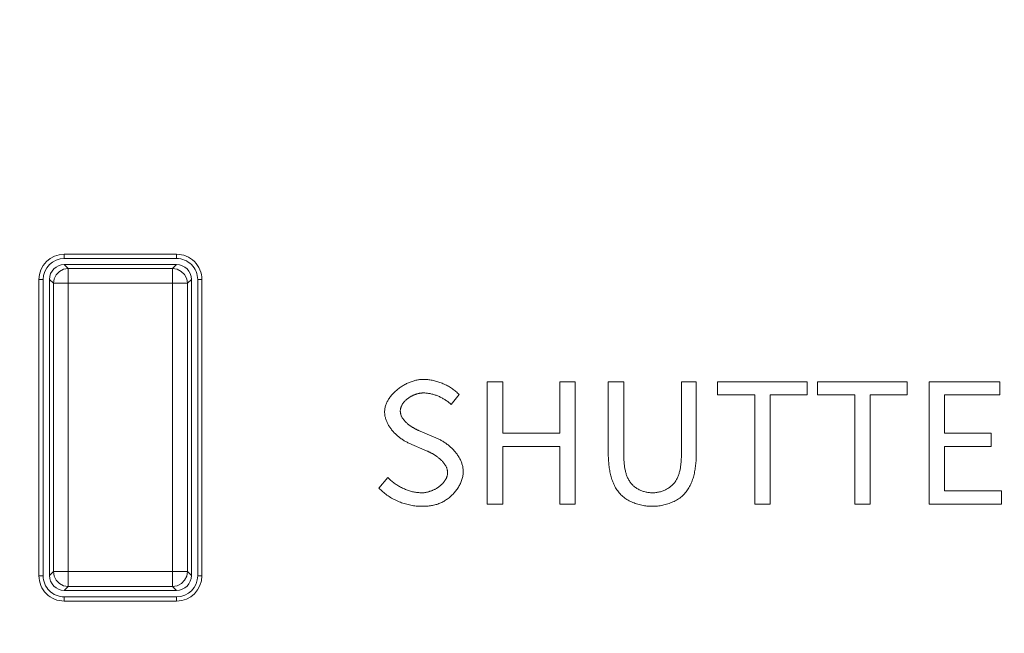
# Model space of a CAD drawing. Header units: millimetres. Extents: x 3925 to 5043, y -86 to 778.
# Tile 78 of 164: x 4424.13 to 4429.95, y 428.58 to 432.21. Entities that reach past the tile are written whole.
import ezdxf

# ---------------------------------------------------------------- set-up
doc = ezdxf.new("R2010")
doc.units = ezdxf.units.MM
doc.header["$LTSCALE"] = 46.255
doc.header["$PDMODE"] = 3
doc.header["$PDSIZE"] = 1
doc.layers.get('Defpoints').update_dxf_attribs({"linetype": 'CONTINUOUS'})
for name, color, linetype in [('140-154101-01_RIGGDXF_DIMENSION', 7, 'CONTINUOUS'), ('H30K-INDICATDXF_CONTINUOUS_LINE', 7, 'CONTINUOUS'), ('H30K-TOP-COVDXF_CONTINUOUS_LINE', 7, 'CONTINUOUS')]:
    doc.layers.add(name, color=color, linetype=linetype)
doc.styles.add('SLDTEXTSTYLE0', font='arialbd.ttf', dxfattribs={"height": 5.5})
doc.dimstyles.new('SLDDIMSTYLE2', dxfattribs={"dimtxt": 5.650301, "dimasz": 4.572, "dimexe": 0, "dimexo": 0.0625, "dimgap": 1.412575, "dimtad": 0, "dimtih": 1, "dimtoh": 1, "dimlfac": 3.5, "dimrnd": 1e-09, "dimzin": 4, "dimdsep": 46, "dimtxsty": 'SLDTEXTSTYLE0', "dimsah": 1, "dimcen": 0.09, "dimadec": 0, "dimazin": 1, "dimtol": 1, "dimtp": 0.5, "dimtm": 0.5, "dimtfac": 1, "dimtdec": 1, "dimtofl": 0, "dimtmove": 0, "dimatfit": 3, "dimfxl": 1, "dimfrac": 2, "dimtolj": 1, "dimarcsym": 0})

# ---------------------------------------------------------------- blocks, each defined once
blk = doc.blocks.new('*D62')
at = {"layer": '140-154101-01_RIGGDXF_DIMENSION', "color": 0, "linetype": 'Continuous', "lineweight": -2}
for p, q in [((4527.0123, 471.5311), (4527.0489, 357.6543)), ((4322.2206, 471.4654), (4322.2572, 357.5886)), ((4326.2572, 357.5899), (4523.0489, 357.653))]:
    blk.add_line(p, q, dxfattribs=at)
at = {"layer": '140-154101-01_RIGGDXF_DIMENSION', "color": 0, "linetype": 'Continuous'}
for points in [[(4523.0486, 358.3197), (4523.0491, 356.9864), (4527.0489, 357.6543)], [(4326.2569, 358.2566), (4326.2574, 356.9232), (4322.2572, 357.5886)]]:
    blk.add_solid(points, dxfattribs=at)
at = {"layer": 'Defpoints', "color": 0, "linetype": 'Continuous'}
for p in [(4527.0123, 471.5936), (4322.2206, 471.5279), (4527.0489, 357.6543)]:
    blk.add_point(p, dxfattribs=at)
at = {"layer": '140-154101-01_RIGGDXF_DIMENSION', "color": 0, "linetype": 'Continuous', "insert": (4424.6384, 362.57), "char_height": 5.5, "attachment_point": 5, "rotation": 0.01838, "style": 'SLDTEXTSTYLE0'}
blk.add_mtext('\\A1;819.17 [32.25]', dxfattribs=at)

msp = doc.modelspace()

# ---------------------------------------------------------------- linework, layer by layer
at = {"layer": 'H30K-INDICATDXF_CONTINUOUS_LINE', "color": 7, "linetype": 'Continuous', "lineweight": 0}
for p, q in [((4424.4131, 430.7346), (4424.3899, 430.7579)), ((4424.3899, 430.7579), (4425.0537, 430.7579)), ((4425.0537, 430.7579), (4425.0305, 430.7346)), ((4424.4131, 428.8561), (4424.4131, 430.7346)), ((4425.0305, 430.7346), (4424.4131, 430.7346)), ((4425.0305, 430.7346), (4425.0305, 428.8561)), ((4424.3024, 430.6704), (4424.3024, 428.9203)), ((4424.3257, 430.6472), (4424.3024, 430.6704)), ((4424.3257, 430.6472), (4424.3257, 428.9436)), ((4425.1179, 430.6472), (4424.3257, 430.6472)), ((4425.1411, 430.6704), (4425.1179, 430.6472)), ((4425.1179, 428.9436), (4425.1179, 430.6472)), ((4425.1411, 430.6704), (4425.1411, 428.9203)), ((4424.3024, 428.9203), (4424.3257, 428.9436)), ((4425.1179, 428.9436), (4424.3257, 428.9436)), ((4425.1411, 428.9203), (4425.1179, 428.9436)), ((4424.3899, 428.8329), (4424.4131, 428.8561)), ((4425.0537, 428.8329), (4424.3899, 428.8329)), ((4424.4131, 428.8561), (4425.0305, 428.8561)), ((4425.0537, 428.8329), (4425.0305, 428.8561))]:
    msp.add_line(p, q, dxfattribs=at)
for points in [[(4424.4131, 430.7346), (4424.386, 430.7303), (4424.3616, 430.7177), (4424.3421, 430.6982), (4424.3298, 430.6738), (4424.3257, 430.6472)], [(4425.1179, 430.6472), (4425.1136, 430.6742), (4425.1012, 430.6985), (4425.0818, 430.7179), (4425.0575, 430.7303), (4425.0305, 430.7346)], [(4424.3257, 428.9436), (4424.33, 428.9165), (4424.3424, 428.8922), (4424.3617, 428.8728), (4424.3861, 428.8604), (4424.4131, 428.8561)], [(4425.0305, 428.8561), (4425.0576, 428.8605), (4425.082, 428.873), (4425.1014, 428.8925), (4425.1137, 428.917), (4425.1179, 428.9436)]]:
    msp.add_lwpolyline(points, dxfattribs=at)
for centre, major_axis, start_param, end_param in [((4424.39, 430.6703), (0.0619, -0.0619), -3.926381, -2.356804), ((4425.0536, 430.6703), (-0.0619, -0.0619), 2.356803, 3.926382), ((4424.39, 428.9204), (-0.0619, -0.0619), -0.78479, 0.78479), ((4425.0536, 428.9204), (0.0619, -0.0619), -0.784789, 0.784789)]:
    msp.add_ellipse(centre, major_axis=major_axis, ratio=0.998783, start_param=start_param, end_param=end_param, dxfattribs=at)
at = {"layer": 'H30K-TOP-COVDXF_CONTINUOUS_LINE', "color": 7, "linetype": 'Continuous', "lineweight": 0}
for p, q in [((4424.3899, 430.8192), (4424.3899, 430.7942)), ((4424.3899, 430.8192), (4425.0536, 430.8192)), ((4425.0536, 430.8192), (4425.0536, 430.7942)), ((4424.3899, 430.7942), (4425.0536, 430.7942)), ((4424.2399, 428.9192), (4424.2399, 430.6692)), ((4424.2399, 430.6692), (4424.2649, 430.6692)), ((4424.2649, 428.9192), (4424.2649, 430.6692)), ((4425.1786, 430.6692), (4425.1786, 428.9192)), ((4425.2036, 430.6692), (4425.1786, 430.6692)), ((4425.2036, 430.6692), (4425.2036, 428.9192)), ((4426.8906, 430.0656), (4426.8906, 429.3423)), ((4426.9823, 430.0656), (4426.8906, 430.0656)), ((4426.9823, 429.7627), (4426.9823, 430.0656)), ((4427.3198, 430.0656), (4427.3198, 429.7627)), ((4427.4106, 430.0656), (4427.3198, 430.0656)), ((4427.4106, 429.3423), (4427.4106, 430.0656)), ((4427.606, 430.0656), (4427.606, 429.6413)), ((4427.6978, 430.0656), (4427.606, 430.0656)), ((4427.6978, 429.633), (4427.6978, 430.0656)), ((4428.1261, 430.0656), (4428.0382, 430.0656)), ((4428.1261, 429.6413), (4428.1261, 430.0656)), ((4428.2524, 430.0656), (4428.2524, 429.9886)), ((4428.7823, 430.0656), (4428.2524, 430.0656)), ((4428.7823, 429.9886), (4428.7823, 430.0656)), ((4428.8435, 430.0656), (4428.8435, 429.9886)), ((4429.3734, 430.0656), (4428.8435, 430.0656)), ((4429.3734, 429.9886), (4429.3734, 430.0656)), ((4429.5026, 430.0656), (4429.5026, 429.3423)), ((4429.9201, 430.0656), (4429.5026, 430.0656)), ((4429.9201, 429.9886), (4429.9201, 430.0656)), ((4426.6764, 429.9314), (4426.7248, 429.9896)), ((4428.2524, 429.9886), (4428.4714, 429.9886)), ((4428.4714, 429.9886), (4428.4714, 429.3423)), ((4428.5632, 429.3423), (4428.5632, 429.9886)), ((4428.5632, 429.9886), (4428.7823, 429.9886)), ((4428.8435, 429.9886), (4429.0625, 429.9886)), ((4429.0625, 429.9886), (4429.0625, 429.3423)), ((4429.1543, 429.3423), (4429.1543, 429.9886)), ((4429.1543, 429.9886), (4429.3734, 429.9886)), ((4429.5944, 429.7617), (4429.5944, 429.9886)), ((4429.5944, 429.9886), (4429.9201, 429.9886)), ((4426.5995, 429.7281), (4426.493, 429.7737)), ((4427.3198, 429.7627), (4426.9823, 429.7627)), ((4429.8687, 429.7617), (4429.5944, 429.7617)), ((4429.8687, 429.6837), (4429.8687, 429.7617)), ((4426.9823, 429.3423), (4426.9823, 429.6837)), ((4426.9823, 429.6837), (4427.3198, 429.6837)), ((4427.3198, 429.6837), (4427.3198, 429.3423)), ((4429.5944, 429.4202), (4429.5944, 429.6837)), ((4429.5944, 429.6837), (4429.8687, 429.6837)), ((4426.3034, 429.4992), (4426.2491, 429.437)), ((4429.9309, 429.4202), (4429.5944, 429.4202)), ((4429.9309, 429.3423), (4429.9309, 429.4202)), ((4426.8906, 429.3423), (4426.9823, 429.3423)), ((4427.3198, 429.3423), (4427.4106, 429.3423)), ((4428.4714, 429.3423), (4428.5632, 429.3423)), ((4429.0625, 429.3423), (4429.1543, 429.3423)), ((4429.5026, 429.3423), (4429.9309, 429.3423)), ((4424.2399, 428.9192), (4424.2649, 428.9192)), ((4425.2036, 428.9192), (4425.1786, 428.9192)), ((4424.3899, 428.7692), (4424.3899, 428.7942)), ((4425.0536, 428.7942), (4424.3899, 428.7942)), ((4425.0536, 428.7692), (4424.3899, 428.7692)), ((4425.0536, 428.7692), (4425.0536, 428.7942))]:
    msp.add_line(p, q, dxfattribs=at)
for points in [[(4426.5116, 430.0794), (4426.5064, 430.0794), (4426.5011, 430.0791), (4426.4957, 430.0787), (4426.4903, 430.0781), (4426.4849, 430.0774), (4426.4794, 430.0765), (4426.474, 430.0754), (4426.4685, 430.0742), (4426.463, 430.0728), (4426.4575, 430.0713), (4426.4519, 430.0697), (4426.4464, 430.0679), (4426.4409, 430.066), (4426.4354, 430.0639), (4426.43, 430.0617), (4426.4245, 430.0594), (4426.4191, 430.0569), (4426.4137, 430.0543), (4426.4083, 430.0517), (4426.403, 430.0488), (4426.3978, 430.0459), (4426.3926, 430.0429), (4426.3874, 430.0397), (4426.3823, 430.0364), (4426.3773, 430.0331), (4426.3724, 430.0296), (4426.3675, 430.026), (4426.3627, 430.0224), (4426.358, 430.0186), (4426.3534, 430.0148), (4426.3489, 430.0108), (4426.3445, 430.0068), (4426.3403, 430.0027), (4426.3361, 429.9986), (4426.332, 429.9943), (4426.3281, 429.99), (4426.3243, 429.9856), (4426.3207, 429.9811), (4426.3172, 429.9766), (4426.3138, 429.972), (4426.3106, 429.9673), (4426.3075, 429.9626), (4426.3046, 429.9578), (4426.3019, 429.953), (4426.2993, 429.9482), (4426.2969, 429.9432), (4426.2947, 429.9383), (4426.2927, 429.9333), (4426.2908, 429.9283), (4426.2892, 429.9232), (4426.2878, 429.9181), (4426.2865, 429.913), (4426.2855, 429.9078), (4426.2847, 429.9027), (4426.2841, 429.8975), (4426.2838, 429.8922), (4426.2837, 429.887)], [(4426.7248, 429.9896), (4426.7201, 429.9943), (4426.7153, 429.9989), (4426.7104, 430.0034), (4426.7053, 430.0078), (4426.7002, 430.0121), (4426.6949, 430.0163), (4426.6895, 430.0203), (4426.684, 430.0242), (4426.6783, 430.028), (4426.6726, 430.0317), (4426.6668, 430.0353), (4426.6609, 430.0387), (4426.6549, 430.042), (4426.6488, 430.0452), (4426.6427, 430.0483), (4426.6365, 430.0512), (4426.6302, 430.054), (4426.6239, 430.0567), (4426.6175, 430.0592), (4426.611, 430.0616), (4426.6046, 430.0638), (4426.598, 430.0659), (4426.5915, 430.0679), (4426.5849, 430.0697), (4426.5782, 430.0714), (4426.5716, 430.0729), (4426.5649, 430.0742), (4426.5583, 430.0754), (4426.5516, 430.0765), (4426.5449, 430.0774), (4426.5382, 430.0781), (4426.5316, 430.0787), (4426.5249, 430.0791), (4426.5182, 430.0794), (4426.5116, 430.0794)], [(4428.0382, 430.0656), (4428.0382, 429.633), (4428.0382, 429.6276), (4428.0381, 429.6221), (4428.0379, 429.6166), (4428.0377, 429.6111), (4428.0375, 429.6056), (4428.0371, 429.6), (4428.0368, 429.5944), (4428.0363, 429.5888), (4428.0358, 429.5832), (4428.0352, 429.5777), (4428.0346, 429.5721), (4428.0338, 429.5665), (4428.033, 429.561), (4428.032, 429.5554), (4428.031, 429.5499), (4428.0299, 429.5445), (4428.0287, 429.539), (4428.0273, 429.5337), (4428.0259, 429.5283), (4428.0243, 429.5231), (4428.0226, 429.5179), (4428.0208, 429.5127), (4428.0189, 429.5077), (4428.0169, 429.5027), (4428.0147, 429.4978), (4428.0123, 429.493), (4428.0098, 429.4883), (4428.0072, 429.4836), (4428.0044, 429.4791), (4428.0015, 429.4747), (4427.9984, 429.4705), (4427.9952, 429.4663), (4427.9917, 429.4623), (4427.9881, 429.4584), (4427.9844, 429.4546), (4427.9805, 429.4511), (4427.9765, 429.4476), (4427.9723, 429.4443), (4427.968, 429.4411), (4427.9635, 429.4381), (4427.9589, 429.4352), (4427.9542, 429.4325), (4427.9494, 429.4299), (4427.9445, 429.4275), (4427.9396, 429.4252), (4427.9345, 429.4231), (4427.9294, 429.4211), (4427.9242, 429.4192), (4427.919, 429.4175), (4427.9137, 429.416), (4427.9084, 429.4146), (4427.903, 429.4134), (4427.8976, 429.4124), (4427.8923, 429.4115), (4427.8869, 429.4107), (4427.8815, 429.4101), (4427.8762, 429.4097), (4427.8708, 429.4095), (4427.8655, 429.4094)], [(4426.3764, 429.8929), (4426.3765, 429.8958), (4426.3767, 429.8987), (4426.377, 429.9016), (4426.3775, 429.9045), (4426.378, 429.9073), (4426.3787, 429.9101), (4426.3795, 429.9129), (4426.3805, 429.9157), (4426.3815, 429.9185), (4426.3827, 429.9212), (4426.3839, 429.9239), (4426.3853, 429.9266), (4426.3867, 429.9292), (4426.3883, 429.9318), (4426.3899, 429.9344), (4426.3916, 429.937), (4426.3935, 429.9395), (4426.3954, 429.942), (4426.3974, 429.9444), (4426.3994, 429.9469), (4426.4016, 429.9492), (4426.4038, 429.9516), (4426.4061, 429.9539), (4426.4084, 429.9561), (4426.4109, 429.9583), (4426.4134, 429.9605), (4426.4159, 429.9626), (4426.4185, 429.9647), (4426.4212, 429.9667), (4426.4239, 429.9687), (4426.4266, 429.9706), (4426.4294, 429.9725), (4426.4323, 429.9743), (4426.4352, 429.9761), (4426.4381, 429.9778), (4426.441, 429.9795), (4426.444, 429.9811), (4426.447, 429.9826), (4426.4501, 429.9841), (4426.4531, 429.9856), (4426.4562, 429.9869), (4426.4593, 429.9882), (4426.4624, 429.9895), (4426.4655, 429.9906), (4426.4686, 429.9917), (4426.4718, 429.9928), (4426.4749, 429.9937), (4426.478, 429.9946), (4426.4812, 429.9955), (4426.4843, 429.9962), (4426.4874, 429.9969), (4426.4905, 429.9975), (4426.4936, 429.998), (4426.4967, 429.9985), (4426.4997, 429.9988), (4426.5027, 429.9991), (4426.5057, 429.9993), (4426.5087, 429.9994), (4426.5116, 429.9995)], [(4426.5116, 429.9995), (4426.5167, 429.9994), (4426.5218, 429.9992), (4426.527, 429.9989), (4426.5321, 429.9984), (4426.5372, 429.9978), (4426.5423, 429.9971), (4426.5474, 429.9963), (4426.5525, 429.9954), (4426.5576, 429.9943), (4426.5627, 429.9931), (4426.5677, 429.9918), (4426.5728, 429.9904), (4426.5778, 429.9888), (4426.5828, 429.9872), (4426.5878, 429.9855), (4426.5927, 429.9836), (4426.5976, 429.9817), (4426.6024, 429.9796), (4426.6073, 429.9775), (4426.612, 429.9752), (4426.6168, 429.9729), (4426.6214, 429.9705), (4426.6261, 429.9679), (4426.6306, 429.9653), (4426.6351, 429.9626), (4426.6396, 429.9599), (4426.644, 429.957), (4426.6483, 429.9541), (4426.6526, 429.951), (4426.6567, 429.948), (4426.6608, 429.9448), (4426.6649, 429.9415), (4426.6688, 429.9382), (4426.6727, 429.9349), (4426.6764, 429.9314)], [(4426.2837, 429.887), (4426.2838, 429.8822), (4426.284, 429.8774), (4426.2845, 429.8726), (4426.2851, 429.8678), (4426.2859, 429.863), (4426.2869, 429.8583), (4426.288, 429.8535), (4426.2893, 429.8488), (4426.2907, 429.8441), (4426.2923, 429.8395), (4426.2941, 429.8348), (4426.2959, 429.8302), (4426.298, 429.8257), (4426.3001, 429.8211), (4426.3024, 429.8166), (4426.3048, 429.8122), (4426.3074, 429.8078), (4426.31, 429.8034), (4426.3128, 429.7991), (4426.3157, 429.7948), (4426.3187, 429.7906), (4426.3218, 429.7864), (4426.325, 429.7823), (4426.3283, 429.7783), (4426.3317, 429.7743), (4426.3352, 429.7703), (4426.3387, 429.7665), (4426.3424, 429.7627), (4426.3461, 429.7589), (4426.3499, 429.7552), (4426.3537, 429.7516), (4426.3577, 429.7481), (4426.3617, 429.7447), (4426.3657, 429.7413), (4426.3698, 429.738), (4426.374, 429.7348), (4426.3782, 429.7317), (4426.3824, 429.7286), (4426.3867, 429.7257), (4426.391, 429.7228), (4426.3953, 429.72), (4426.3997, 429.7174), (4426.4041, 429.7148), (4426.4085, 429.7123), (4426.4129, 429.7099), (4426.4174, 429.7077), (4426.4218, 429.7055), (4426.4263, 429.7034), (4426.5353, 429.6561)], [(4426.493, 429.7737), (4426.4902, 429.775), (4426.4873, 429.7762), (4426.4845, 429.7775), (4426.4816, 429.7789), (4426.4787, 429.7803), (4426.4757, 429.7817), (4426.4728, 429.7831), (4426.4699, 429.7846), (4426.4669, 429.7862), (4426.464, 429.7877), (4426.4611, 429.7893), (4426.4581, 429.791), (4426.4552, 429.7927), (4426.4523, 429.7944), (4426.4494, 429.7961), (4426.4465, 429.7979), (4426.4436, 429.7997), (4426.4408, 429.8016), (4426.438, 429.8034), (4426.4352, 429.8054), (4426.4324, 429.8073), (4426.4297, 429.8093), (4426.427, 429.8113), (4426.4243, 429.8134), (4426.4217, 429.8155), (4426.4191, 429.8176), (4426.4166, 429.8198), (4426.4141, 429.8219), (4426.4117, 429.8242), (4426.4093, 429.8264), (4426.407, 429.8287), (4426.4048, 429.831), (4426.4026, 429.8334), (4426.4005, 429.8358), (4426.3984, 429.8382), (4426.3964, 429.8406), (4426.3945, 429.8431), (4426.3927, 429.8456), (4426.391, 429.8482), (4426.3893, 429.8507), (4426.3878, 429.8533), (4426.3863, 429.856), (4426.3849, 429.8586), (4426.3836, 429.8613), (4426.3824, 429.8641), (4426.3813, 429.8668), (4426.3803, 429.8696), (4426.3794, 429.8724), (4426.3786, 429.8753), (4426.378, 429.8781), (4426.3774, 429.881), (4426.377, 429.884), (4426.3767, 429.8869), (4426.3765, 429.8899), (4426.3764, 429.8929)], [(4426.7485, 429.5347), (4426.7484, 429.5398), (4426.7481, 429.5449), (4426.7476, 429.5499), (4426.7469, 429.555), (4426.7461, 429.56), (4426.7451, 429.5651), (4426.7439, 429.5701), (4426.7426, 429.575), (4426.7411, 429.58), (4426.7394, 429.5849), (4426.7376, 429.5898), (4426.7357, 429.5947), (4426.7336, 429.5995), (4426.7313, 429.6043), (4426.7289, 429.6091), (4426.7264, 429.6138), (4426.7238, 429.6185), (4426.721, 429.6231), (4426.7181, 429.6277), (4426.7151, 429.6322), (4426.7119, 429.6367), (4426.7087, 429.6411), (4426.7054, 429.6455), (4426.7019, 429.6498), (4426.6984, 429.654), (4426.6948, 429.6582), (4426.691, 429.6623), (4426.6872, 429.6663), (4426.6834, 429.6702), (4426.6794, 429.6741), (4426.6754, 429.6779), (4426.6712, 429.6816), (4426.6671, 429.6853), (4426.6628, 429.6888), (4426.6586, 429.6923), (4426.6542, 429.6957), (4426.6498, 429.6989), (4426.6454, 429.7021), (4426.6409, 429.7052), (4426.6364, 429.7082), (4426.6319, 429.7111), (4426.6273, 429.7138), (4426.6227, 429.7165), (4426.6181, 429.7191), (4426.6134, 429.7215), (4426.6088, 429.7238), (4426.6041, 429.726), (4426.5995, 429.7281)], [(4426.5353, 429.6561), (4426.5383, 429.6547), (4426.5413, 429.6533), (4426.5443, 429.6519), (4426.5474, 429.6504), (4426.5504, 429.6489), (4426.5535, 429.6473), (4426.5566, 429.6457), (4426.5597, 429.644), (4426.5628, 429.6423), (4426.5659, 429.6406), (4426.569, 429.6388), (4426.5721, 429.637), (4426.5751, 429.6351), (4426.5782, 429.6332), (4426.5813, 429.6313), (4426.5843, 429.6293), (4426.5873, 429.6272), (4426.5903, 429.6252), (4426.5932, 429.6231), (4426.5962, 429.6209), (4426.5991, 429.6188), (4426.6019, 429.6166), (4426.6047, 429.6143), (4426.6075, 429.612), (4426.6103, 429.6097), (4426.6129, 429.6073), (4426.6156, 429.6049), (4426.6181, 429.6025), (4426.6207, 429.6), (4426.6231, 429.5975), (4426.6255, 429.595), (4426.6278, 429.5924), (4426.6301, 429.5898), (4426.6322, 429.5872), (4426.6344, 429.5845), (4426.6364, 429.5818), (4426.6383, 429.5791), (4426.6402, 429.5763), (4426.6419, 429.5735), (4426.6436, 429.5706), (4426.6452, 429.5678), (4426.6467, 429.5649), (4426.6481, 429.562), (4426.6493, 429.559), (4426.6505, 429.556), (4426.6516, 429.553), (4426.6525, 429.5499), (4426.6533, 429.5469), (4426.654, 429.5438), (4426.6546, 429.5406), (4426.6551, 429.5375), (4426.6554, 429.5343), (4426.6556, 429.5311), (4426.6557, 429.5278)], [(4427.606, 429.6413), (4427.606, 429.6338), (4427.6062, 429.6262), (4427.6064, 429.6185), (4427.6067, 429.6109), (4427.6071, 429.6031), (4427.6076, 429.5954), (4427.6082, 429.5876), (4427.6089, 429.5798), (4427.6097, 429.572), (4427.6107, 429.5642), (4427.6117, 429.5564), (4427.6129, 429.5486), (4427.6142, 429.5408), (4427.6157, 429.5331), (4427.6173, 429.5254), (4427.6191, 429.5178), (4427.621, 429.5102), (4427.623, 429.5027), (4427.6252, 429.4952), (4427.6276, 429.4879), (4427.6302, 429.4806), (4427.6329, 429.4734), (4427.6358, 429.4664), (4427.6389, 429.4594), (4427.6421, 429.4526), (4427.6456, 429.4459), (4427.6492, 429.4394), (4427.6531, 429.4329), (4427.6571, 429.4267), (4427.6614, 429.4206), (4427.6659, 429.4147), (4427.6706, 429.409), (4427.6755, 429.4034), (4427.6806, 429.3981), (4427.6861, 429.3928), (4427.6918, 429.3878), (4427.6976, 429.383), (4427.7037, 429.3784), (4427.71, 429.3741), (4427.7165, 429.3699), (4427.7231, 429.3659), (4427.7299, 429.3622), (4427.7368, 429.3586), (4427.7439, 429.3553), (4427.7511, 429.3521), (4427.7584, 429.3492), (4427.7658, 429.3465), (4427.7732, 429.3439), (4427.7808, 429.3416), (4427.7884, 429.3395), (4427.7961, 429.3376), (4427.8038, 429.3359), (4427.8115, 429.3344), (4427.8193, 429.3331), (4427.827, 429.332), (4427.8348, 429.3311), (4427.8425, 429.3304), (4427.8502, 429.3299), (4427.8579, 429.3296), (4427.8655, 429.3295)], [(4427.8655, 429.3295), (4427.8732, 429.3296), (4427.8809, 429.3299), (4427.8886, 429.3304), (4427.8964, 429.3311), (4427.9042, 429.332), (4427.912, 429.3331), (4427.9198, 429.3344), (4427.9275, 429.3359), (4427.9353, 429.3376), (4427.943, 429.3395), (4427.9507, 429.3416), (4427.9582, 429.3439), (4427.9658, 429.3464), (4427.9732, 429.3491), (4427.9805, 429.3521), (4427.9877, 429.3552), (4427.9948, 429.3585), (4428.0018, 429.3621), (4428.0086, 429.3659), (4428.0153, 429.3698), (4428.0218, 429.374), (4428.0281, 429.3784), (4428.0342, 429.383), (4428.0401, 429.3878), (4428.0458, 429.3928), (4428.0513, 429.3981), (4428.0564, 429.4034), (4428.0614, 429.4089), (4428.0661, 429.4147), (4428.0705, 429.4206), (4428.0748, 429.4267), (4428.0789, 429.4329), (4428.0827, 429.4393), (4428.0864, 429.4459), (4428.0898, 429.4526), (4428.0931, 429.4594), (4428.0962, 429.4663), (4428.0991, 429.4734), (4428.1018, 429.4806), (4428.1044, 429.4878), (4428.1068, 429.4952), (4428.109, 429.5026), (4428.111, 429.5102), (4428.1129, 429.5177), (4428.1147, 429.5254), (4428.1163, 429.5331), (4428.1178, 429.5408), (4428.1191, 429.5486), (4428.1203, 429.5563), (4428.1214, 429.5641), (4428.1223, 429.572), (4428.1232, 429.5798), (4428.1239, 429.5876), (4428.1245, 429.5954), (4428.125, 429.6031), (4428.1254, 429.6109), (4428.1257, 429.6185), (4428.1259, 429.6262), (4428.126, 429.6338), (4428.1261, 429.6413)], [(4427.8655, 429.4094), (4427.8604, 429.4095), (4427.8552, 429.4097), (4427.85, 429.4102), (4427.8447, 429.4107), (4427.8395, 429.4115), (4427.8343, 429.4124), (4427.8291, 429.4135), (4427.8239, 429.4147), (4427.8187, 429.4161), (4427.8136, 429.4177), (4427.8085, 429.4194), (4427.8034, 429.4212), (4427.7985, 429.4232), (4427.7936, 429.4254), (4427.7887, 429.4277), (4427.784, 429.4301), (4427.7793, 429.4327), (4427.7748, 429.4355), (4427.7704, 429.4383), (4427.766, 429.4413), (4427.7618, 429.4445), (4427.7578, 429.4477), (4427.7539, 429.4512), (4427.7501, 429.4547), (4427.7465, 429.4584), (4427.7429, 429.4623), (4427.7395, 429.4663), (4427.7363, 429.4705), (4427.7333, 429.4748), (4427.7304, 429.4793), (4427.7277, 429.4838), (4427.7251, 429.4884), (4427.7227, 429.4931), (4427.7204, 429.498), (4427.7182, 429.5029), (4427.7162, 429.5079), (4427.7143, 429.5129), (4427.7126, 429.5181), (4427.711, 429.5233), (4427.7094, 429.5285), (4427.7081, 429.5339), (4427.7068, 429.5392), (4427.7056, 429.5447), (4427.7045, 429.5501), (4427.7035, 429.5556), (4427.7027, 429.5611), (4427.7019, 429.5667), (4427.7012, 429.5722), (4427.7005, 429.5778), (4427.7, 429.5834), (4427.6995, 429.5889), (4427.6991, 429.5945), (4427.6988, 429.6001), (4427.6985, 429.6056), (4427.6982, 429.6112), (4427.6981, 429.6167), (4427.6979, 429.6221), (4427.6978, 429.6276), (4427.6978, 429.633)], [(4426.5027, 429.3295), (4426.5092, 429.3295), (4426.5156, 429.3296), (4426.5221, 429.3298), (4426.5286, 429.3302), (4426.535, 429.3306), (4426.5415, 429.3311), (4426.5479, 429.3318), (4426.5543, 429.3326), (4426.5607, 429.3336), (4426.5671, 429.3348), (4426.5734, 429.3361), (4426.5798, 429.3375), (4426.5861, 429.3392), (4426.5924, 429.3411), (4426.5986, 429.3431), (4426.6048, 429.3454), (4426.6105, 429.3477), (4426.6162, 429.3502), (4426.6218, 429.3529), (4426.6273, 429.3558), (4426.6328, 429.3588), (4426.6382, 429.362), (4426.6436, 429.3653), (4426.6489, 429.3688), (4426.6542, 429.3725), (4426.6593, 429.3763), (4426.6644, 429.3803), (4426.6693, 429.3844), (4426.6742, 429.3886), (4426.679, 429.3929), (4426.6837, 429.3974), (4426.6882, 429.402), (4426.6926, 429.4067), (4426.6969, 429.4115), (4426.7011, 429.4164), (4426.7051, 429.4214), (4426.709, 429.4265), (4426.7128, 429.4317), (4426.7163, 429.437), (4426.7198, 429.4424), (4426.723, 429.4478), (4426.7261, 429.4533), (4426.729, 429.4589), (4426.7318, 429.4645), (4426.7343, 429.4702), (4426.7367, 429.4759), (4426.7389, 429.4816), (4426.7408, 429.4874), (4426.7426, 429.4933), (4426.7441, 429.4992), (4426.7454, 429.5051), (4426.7465, 429.511), (4426.7473, 429.5169), (4426.748, 429.5228), (4426.7483, 429.5288), (4426.7485, 429.5347)], [(4426.6557, 429.5278), (4426.6556, 429.5246), (4426.6554, 429.5213), (4426.655, 429.5181), (4426.6545, 429.5149), (4426.6539, 429.5117), (4426.6531, 429.5086), (4426.6522, 429.5055), (4426.6511, 429.5024), (4426.65, 429.4993), (4426.6487, 429.4962), (4426.6473, 429.4932), (4426.6457, 429.4902), (4426.6441, 429.4873), (4426.6424, 429.4844), (4426.6405, 429.4815), (4426.6386, 429.4787), (4426.6365, 429.4759), (4426.6344, 429.4731), (4426.6321, 429.4704), (4426.6298, 429.4677), (4426.6274, 429.465), (4426.6249, 429.4624), (4426.6223, 429.4599), (4426.6196, 429.4574), (4426.6169, 429.4549), (4426.6141, 429.4525), (4426.6112, 429.4502), (4426.6083, 429.4479), (4426.6053, 429.4456), (4426.6023, 429.4434), (4426.5992, 429.4413), (4426.596, 429.4392), (4426.5928, 429.4372), (4426.5896, 429.4352), (4426.5863, 429.4333), (4426.583, 429.4315), (4426.5796, 429.4297), (4426.5762, 429.428), (4426.5728, 429.4264), (4426.5694, 429.4248), (4426.5659, 429.4233), (4426.5624, 429.4218), (4426.5589, 429.4205), (4426.5554, 429.4192), (4426.5519, 429.418), (4426.5484, 429.4168), (4426.5449, 429.4157), (4426.5414, 429.4148), (4426.5379, 429.4138), (4426.5344, 429.413), (4426.5309, 429.4123), (4426.5274, 429.4116), (4426.5239, 429.411), (4426.5205, 429.4105), (4426.5171, 429.4101), (4426.5137, 429.4098), (4426.5103, 429.4096), (4426.507, 429.4094), (4426.5037, 429.4094)], [(4426.5037, 429.4094), (4426.4976, 429.4095), (4426.4915, 429.4097), (4426.4854, 429.4102), (4426.4793, 429.4107), (4426.4731, 429.4115), (4426.467, 429.4124), (4426.4609, 429.4134), (4426.4548, 429.4147), (4426.4487, 429.416), (4426.4426, 429.4175), (4426.4366, 429.4192), (4426.4306, 429.421), (4426.4246, 429.4229), (4426.4186, 429.425), (4426.4127, 429.4272), (4426.4068, 429.4295), (4426.401, 429.4319), (4426.3952, 429.4345), (4426.3894, 429.4372), (4426.3837, 429.4401), (4426.3781, 429.443), (4426.3726, 429.4461), (4426.3671, 429.4492), (4426.3616, 429.4525), (4426.3563, 429.4559), (4426.351, 429.4593), (4426.3458, 429.4629), (4426.3407, 429.4666), (4426.3357, 429.4704), (4426.3308, 429.4742), (4426.326, 429.4782), (4426.3212, 429.4822), (4426.3166, 429.4864), (4426.3121, 429.4906), (4426.3077, 429.4948), (4426.3034, 429.4992)], [(4426.2491, 429.437), (4426.2546, 429.4314), (4426.2603, 429.4259), (4426.2662, 429.4205), (4426.2722, 429.4153), (4426.2783, 429.4102), (4426.2846, 429.4052), (4426.291, 429.4003), (4426.2976, 429.3956), (4426.3043, 429.3911), (4426.3111, 429.3867), (4426.318, 429.3824), (4426.325, 429.3783), (4426.3321, 429.3743), (4426.3394, 429.3705), (4426.3467, 429.3668), (4426.354, 429.3633), (4426.3615, 429.36), (4426.3691, 429.3568), (4426.3767, 429.3537), (4426.3843, 429.3509), (4426.3921, 429.3482), (4426.3998, 429.3457), (4426.4077, 429.3433), (4426.4155, 429.3412), (4426.4234, 429.3392), (4426.4313, 429.3374), (4426.4392, 429.3357), (4426.4472, 429.3343), (4426.4551, 429.333), (4426.4631, 429.3319), (4426.4711, 429.3311), (4426.479, 429.3304), (4426.4869, 429.3299), (4426.4948, 429.3296), (4426.5027, 429.3295)]]:
    msp.add_lwpolyline(points, dxfattribs=at)
for centre, radius, start, end in [((4424.3899, 430.6692), 0.15, 90, 179.99996), ((4425.0536, 430.6692), 0.15, 359.99996, 90), ((4424.3899, 430.6692), 0.125, 90, 179.99996), ((4425.0536, 430.6692), 0.125, 359.99996, 90), ((4424.3899, 428.9192), 0.15, 179.99996, 270), ((4424.3899, 428.9192), 0.125, 179.99996, 270), ((4425.0536, 428.9192), 0.15, 270, 359.99996), ((4425.0536, 428.9192), 0.125, 270, 359.99996)]:
    msp.add_arc(centre, radius, start, end, dxfattribs=at)

# ---------------------------------------------------------------- dimensions: what is measured, and where the dimension line sits
at = {"layer": '140-154101-01_RIGGDXF_DIMENSION', "color": 2, "linetype": 'Continuous'}
dim = msp.add_linear_dim(base=(4527.0489, 357.6543), p1=(4322.2206, 471.5279), p2=(4527.0123, 471.5936), angle=0.01838, dimstyle='SLDDIMSTYLE2', override={"dimtxt": 5, "dimasz": 4, "dimtad": 1, "dimtih": 0, "dimtoh": 0, "dimlfac": 4, "dimtol": 0, "dimtp": 0.01, "dimtm": 0.01, "dimtdec": 2, "dimtofl": 1, "dimtzin": 0}, dxfattribs=at)
dim.commit()
dim.dimension.update_dxf_attribs({"geometry": '*D62', "text_midpoint": (4424.64, 357.6215), "dimtype": 161})

doc.saveas('drawing.dxf')
